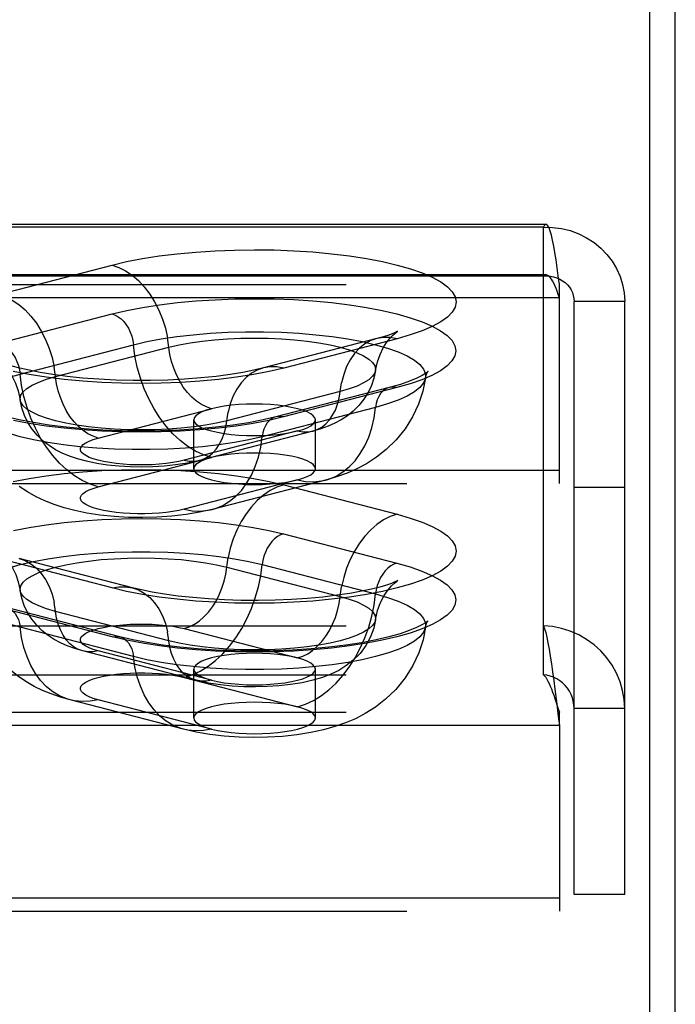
# Model space of a CAD drawing. Header units: inches. Extents: x 0 to 227, y 0 to 147.
# Tile 213 of 256: x 99.49 to 100.84, y 102.72 to 104.74. Entities that reach past the tile are written whole.
import ezdxf

# ---------------------------------------------------------------- set-up
doc = ezdxf.new("R2010")
doc.units = ezdxf.units.IN
doc.header["$LTSCALE"] = 12.466667
doc.header["$MEASUREMENT"] = 0
doc.linetypes.add('HIDDEN', pattern=[0.2, 0.1, -0.1])
doc.layers.get('0').update_dxf_attribs({"linetype": 'CONTINUOUS'})
doc.layers.add('DEFAULT_2', color=8, linetype='HIDDEN')

msp = doc.modelspace()

# ---------------------------------------------------------------- linework, layer by layer
at = {"color": 7, "linetype": 'Continuous'}
msp.add_line((100.7872, 101.5296), (100.7872, 106.3815), dxfattribs=at)
at = {"color": 3, "linetype": 'Continuous'}
msp.add_line((100.8392, 41.7214), (100.8392, 106.2511), dxfattribs=at)
at = {"layer": 'DEFAULT_2', "color": 8, "linetype": 'HIDDEN'}
for p, q in [((100.5737, 104.3227), (96.4227, 104.3227)), ((100.5682, 104.317), (96.4227, 104.317)), ((100.5682, 103.4976), (100.5682, 104.317)), ((99.449, 104.1789), (99.6819, 104.2392)), ((100.5737, 104.2187), (96.4227, 104.2187)), ((100.5682, 104.2165), (96.4227, 104.2165)), ((96.4227, 104.1989), (100.6012, 104.1989)), ((100.6012, 103.79), (100.6012, 104.1989)), ((100.6012, 104.172), (96.4227, 104.172)), ((100.6312, 102.9457), (100.6312, 104.1642)), ((100.7352, 104.1642), (100.6312, 104.1642)), ((100.7352, 102.9457), (100.7352, 104.1642)), ((99.4493, 104.0784), (99.6822, 104.1386)), ((100.2257, 104.088), (99.9928, 104.0277)), ((100.2676, 104.0876), (100.0346, 104.0273)), ((99.4931, 104.015), (99.726, 104.0753)), ((99.5659, 104.01), (99.7989, 104.0703)), ((100.1507, 103.9792), (99.9177, 103.9189)), ((100.2516, 103.9874), (100.0187, 103.9271)), ((100.2673, 103.9872), (100.0343, 103.9269)), ((99.6534, 103.8835), (99.8864, 103.9438)), ((100.2235, 103.9466), (99.9905, 103.8863)), ((99.8498, 103.8205), (99.8498, 103.921)), ((100.0998, 103.8205), (100.0998, 103.921)), ((100.0631, 103.8981), (99.8302, 103.8378)), ((100.0945, 103.8978), (99.8615, 103.8375)), ((99.6534, 103.7831), (99.8864, 103.8434)), ((100.6012, 103.8169), (96.5477, 103.8169)), ((100.0631, 103.7976), (99.8302, 103.7373)), ((100.1205, 103.7971), (99.8876, 103.7368)), ((96.5477, 103.79), (100.6012, 103.79)), ((100.0346, 103.7872), (100.2676, 103.727)), ((100.7352, 103.7822), (100.6312, 103.7822)), ((100.0343, 103.6867), (100.2673, 103.6264)), ((99.6819, 103.5754), (99.449, 103.6357)), ((99.7238, 103.5757), (99.4908, 103.636)), ((99.9177, 103.6183), (100.1507, 103.558)), ((99.9905, 103.6234), (100.2235, 103.5631)), ((99.6822, 103.475), (99.4493, 103.5353)), ((99.6979, 103.4751), (99.465, 103.5354)), ((99.7989, 103.467), (99.5659, 103.5273)), ((96.4227, 103.4976), (100.5682, 103.4976)), ((99.726, 103.4343), (99.4931, 103.4946)), ((99.8302, 103.4919), (100.0631, 103.4316)), ((100.5682, 103.3971), (100.5682, 103.4976)), ((99.855, 103.3856), (99.6221, 103.4459)), ((99.8864, 103.3858), (99.6534, 103.4461)), ((99.8498, 103.3083), (99.8498, 103.4087)), ((100.0998, 103.3083), (100.0998, 103.4087)), ((96.4227, 103.3971), (100.5682, 103.3971)), ((99.8302, 103.3914), (100.0631, 103.3311)), ((100.5918, 103.3673), (100.5957, 103.3363)), ((100.5918, 103.348), (100.5988, 103.3269)), ((99.829, 103.2849), (99.596, 103.3452)), ((99.8864, 103.2854), (99.6534, 103.3457)), ((100.5957, 103.3363), (100.5988, 103.3114)), ((100.5988, 103.3269), (100.6012, 103.32)), ((100.7352, 103.3277), (100.6312, 103.3277)), ((96.4227, 103.32), (100.6012, 103.32)), ((100.5988, 103.3114), (100.6012, 103.293)), ((100.6012, 103.293), (100.6012, 103.32)), ((100.6012, 103.293), (96.4227, 103.293)), ((100.6012, 103.293), (100.6012, 102.911)), ((100.7352, 102.9457), (100.6312, 102.9457)), ((100.6012, 102.9379), (96.5477, 102.9379)), ((96.5477, 102.911), (100.6012, 102.911))]:
    msp.add_line(p, q, dxfattribs=at)
for points in [[(100.5737, 104.3227), (100.5729, 104.3226), (100.5706, 104.3208), (100.5682, 104.317)], [(100.6012, 104.1989), (100.5988, 104.2167), (100.5965, 104.2337), (100.5941, 104.2498), (100.5918, 104.2646), (100.5894, 104.2781), (100.5871, 104.2901), (100.5847, 104.3003), (100.5823, 104.3087), (100.58, 104.3153), (100.5776, 104.3198), (100.5753, 104.3222), (100.5737, 104.3227)], [(100.5682, 104.317), (100.5869, 104.3166), (100.6054, 104.3142), (100.6234, 104.3098), (100.6407, 104.3035), (100.657, 104.2953), (100.6723, 104.2855), (100.6863, 104.274), (100.6988, 104.2611), (100.7096, 104.247), (100.7187, 104.2318), (100.7258, 104.2157), (100.731, 104.1989), (100.7341, 104.1817), (100.7352, 104.1642)], [(99.6819, 104.2392), (99.7119, 104.2462), (99.7442, 104.2524), (99.7791, 104.2579), (99.8159, 104.2624), (99.8542, 104.2659), (99.8936, 104.2685), (99.9338, 104.27), (99.9745, 104.2706), (100.0151, 104.2701), (100.0553, 104.2685), (100.0948, 104.266), (100.1331, 104.2624), (100.1699, 104.2579), (100.2048, 104.2525), (100.2374, 104.2463), (100.2676, 104.2392), (100.2949, 104.2314), (100.3191, 104.2229), (100.34, 104.2139), (100.3574, 104.2044), (100.3711, 104.1945), (100.381, 104.1842), (100.3869, 104.1738), (100.3889, 104.1633), (100.3868, 104.1528), (100.3808, 104.1424), (100.3709, 104.1322), (100.3572, 104.1223), (100.3397, 104.1128), (100.3188, 104.1037), (100.2948, 104.0954), (100.2676, 104.0876)], [(99.6819, 104.2392), (99.696, 104.2344), (99.7098, 104.2274), (99.7233, 104.2183), (99.7361, 104.2072), (99.7482, 104.1942), (99.7594, 104.1796), (99.7694, 104.1636), (99.7782, 104.1464), (99.7857, 104.1281), (99.7916, 104.1092), (99.7961, 104.0898)], [(100.5737, 104.2187), (100.5729, 104.2186), (100.5706, 104.218), (100.5682, 104.2165)], [(100.6012, 104.172), (100.5988, 104.1787), (100.5965, 104.1851), (100.5941, 104.1912), (100.5918, 104.1968), (100.5894, 104.2019), (100.5871, 104.2064), (100.5847, 104.2102), (100.5823, 104.2134), (100.58, 104.2159), (100.5776, 104.2176), (100.5753, 104.2185), (100.5737, 104.2187)], [(100.5682, 104.2165), (100.5753, 104.2168), (100.5822, 104.2162), (100.589, 104.215), (100.5955, 104.2129), (100.6017, 104.2103), (100.6075, 104.2069), (100.6127, 104.203), (100.6175, 104.1985), (100.6215, 104.1935), (100.625, 104.1882), (100.6277, 104.1825), (100.6296, 104.1765), (100.6308, 104.1704), (100.6312, 104.1642)], [(99.449, 104.1789), (99.463, 104.1741), (99.4769, 104.1671), (99.4903, 104.158), (99.5032, 104.1469), (99.5153, 104.1339), (99.5264, 104.1194), (99.5365, 104.1033), (99.5453, 104.0861), (99.5527, 104.0678), (99.5587, 104.0489), (99.5631, 104.0295)], [(99.6822, 104.1386), (99.7122, 104.1457), (99.7445, 104.1519), (99.7793, 104.1573), (99.8161, 104.1618), (99.8543, 104.1654), (99.8937, 104.1679), (99.9339, 104.1695), (99.9745, 104.17), (100.015, 104.1695), (100.0552, 104.168), (100.0947, 104.1654), (100.1329, 104.1619), (100.1697, 104.1574), (100.2045, 104.152), (100.2371, 104.1457), (100.2673, 104.1386), (100.2945, 104.1309), (100.3188, 104.1224), (100.3396, 104.1134), (100.357, 104.1039), (100.3707, 104.094), (100.3805, 104.0838), (100.3864, 104.0734), (100.3884, 104.0629), (100.3864, 104.0524), (100.3804, 104.042), (100.3705, 104.0318), (100.3568, 104.0219), (100.3393, 104.0124), (100.3184, 104.0033), (100.2944, 103.995), (100.2673, 103.9872)], [(99.6822, 104.1386), (99.6885, 104.1364), (99.6947, 104.133), (99.7006, 104.1284), (99.7062, 104.1228), (99.7112, 104.1163), (99.7157, 104.1091), (99.7195, 104.1012), (99.7225, 104.0928), (99.7247, 104.0841), (99.726, 104.0753)], [(99.726, 104.0753), (99.7534, 104.0817), (99.7832, 104.0873), (99.8151, 104.0921), (99.8487, 104.096), (99.8837, 104.0989), (99.9197, 104.1009), (99.9563, 104.1019), (99.9932, 104.1019), (100.0298, 104.1009), (100.0658, 104.0989), (100.1008, 104.096), (100.1345, 104.0921), (100.1663, 104.0873), (100.1961, 104.0817), (100.2235, 104.0753), (100.2481, 104.0683), (100.2698, 104.0605), (100.2882, 104.0523), (100.3032, 104.0436), (100.3145, 104.0345), (100.3222, 104.0252), (100.3261, 104.0157), (100.3263, 104.0075)], [(100.2233, 104.0223), (100.2272, 104.04), (100.2326, 104.0556), (100.2392, 104.0689), (100.2461, 104.0798), (100.2527, 104.0881), (100.2585, 104.0942), (100.2631, 104.0984), (100.2666, 104.1011), (100.2685, 104.1025)], [(100.2685, 104.1025), (100.2686, 104.1026), (100.2691, 104.1028), (100.2678, 104.1022), (100.2644, 104.1006), (100.2586, 104.0982), (100.2504, 104.0953), (100.2395, 104.0918), (100.2257, 104.088)], [(99.4493, 104.0784), (99.4556, 104.0761), (99.4618, 104.0727), (99.4677, 104.0681), (99.4732, 104.0625), (99.4783, 104.056), (99.4828, 104.0488), (99.4865, 104.0409), (99.4895, 104.0325), (99.4917, 104.0238), (99.4931, 104.015)], [(99.8864, 103.9438), (99.8759, 103.9474), (99.8655, 103.9526), (99.8554, 103.9595), (99.8458, 103.9678), (99.8368, 103.9775), (99.8284, 103.9884), (99.8209, 104.0004), (99.8143, 104.0133), (99.8087, 104.0269), (99.8043, 104.0411), (99.801, 104.0556), (99.7961, 104.0898)], [(99.7989, 104.0703), (99.8197, 104.0751), (99.8424, 104.0793), (99.8668, 104.0827), (99.8926, 104.0855), (99.9194, 104.0875), (99.9469, 104.0887), (99.9748, 104.0891), (100.0026, 104.0887), (100.0301, 104.0875), (100.0569, 104.0855), (100.0827, 104.0827), (100.1071, 104.0793), (100.1299, 104.0751), (100.1507, 104.0703), (100.1692, 104.0649), (100.1854, 104.059), (100.1989, 104.0527), (100.2096, 104.046), (100.2173, 104.0391), (100.222, 104.0319), (100.2235, 104.0247), (100.2233, 104.0223)], [(100.2257, 104.088), (100.2134, 104.0837), (100.2013, 104.077), (100.1902, 104.0681), (100.1801, 104.0573), (100.1713, 104.0446), (100.1639, 104.0303), (100.1579, 104.0144), (100.1535, 103.9973)], [(100.2676, 104.0876), (100.2535, 104.0901), (100.2397, 104.0903), (100.2257, 104.088)], [(99.8864, 103.8434), (99.8698, 103.8488), (99.8535, 103.8565), (99.8375, 103.8663), (99.822, 103.8783), (99.8071, 103.8922), (99.7931, 103.9078), (99.7801, 103.9251), (99.7682, 103.9439), (99.7575, 103.9639), (99.7482, 103.985), (99.7403, 104.0069), (99.7339, 104.0295), (99.7291, 104.0523), (99.726, 104.0753)], [(99.4522, 104.0403), (99.4508, 104.0409), (99.448, 104.0423), (99.4475, 104.0425), (99.4491, 104.0415), (99.4523, 104.0391), (99.457, 104.035), (99.4628, 104.029), (99.4695, 104.0207), (99.4766, 104.0099), (99.4834, 103.9964), (99.4892, 103.9804), (99.4932, 103.962)], [(99.9928, 104.0277), (99.9734, 104.0231), (99.9507, 104.0185), (99.9247, 104.0142), (99.8957, 104.0103), (99.8644, 104.007), (99.8311, 104.0044), (99.7965, 104.0027), (99.761, 104.0017), (99.7252, 104.0017), (99.6896, 104.0026), (99.6548, 104.0043), (99.6214, 104.0068), (99.5898, 104.0101), (99.5606, 104.014), (99.5343, 104.0183), (99.5114, 104.0228), (99.4923, 104.0273), (99.4769, 104.0315), (99.4651, 104.0353), (99.4564, 104.0385), (99.4522, 104.0403)], [(99.3903, 103.9472), (99.3905, 103.9554), (99.3944, 103.9649), (99.402, 103.9742), (99.4134, 103.9833), (99.4284, 103.992), (99.4468, 104.0003), (99.4684, 104.008), (99.4931, 104.015)], [(100.0346, 104.0273), (100.0046, 104.0203), (99.9723, 104.0141), (99.9375, 104.0087), (99.9007, 104.0041), (99.8624, 104.0006), (99.823, 103.998), (99.7827, 103.9965), (99.7421, 103.9959), (99.7015, 103.9964), (99.6612, 103.998), (99.6218, 104.0005), (99.5835, 104.0041), (99.5467, 104.0086), (99.5118, 104.014), (99.4791, 104.0203)], [(99.6534, 103.7831), (99.6369, 103.7885), (99.6205, 103.7962), (99.6045, 103.8061), (99.589, 103.818), (99.5742, 103.8319), (99.5602, 103.8475), (99.5472, 103.8649), (99.5353, 103.8836), (99.5246, 103.9037), (99.5152, 103.9247), (99.5073, 103.9466), (99.501, 103.9692), (99.4962, 103.992), (99.4931, 104.015)], [(99.6534, 103.8835), (99.6429, 103.8871), (99.6325, 103.8923), (99.6225, 103.8992), (99.6129, 103.9075), (99.6038, 103.9172), (99.5955, 103.9281), (99.5879, 103.9401), (99.5814, 103.953), (99.5758, 103.9667), (99.5713, 103.9808), (99.568, 103.9953), (99.5631, 104.0295)], [(99.9928, 104.0277), (99.9804, 104.0234), (99.9684, 104.0167), (99.9572, 104.0079), (99.9472, 103.997), (99.9383, 103.9843), (99.9309, 103.97), (99.9249, 103.9541), (99.9205, 103.937)], [(100.0346, 104.0273), (100.0206, 104.0298), (100.0067, 104.03), (99.9928, 104.0277)], [(100.2233, 104.0223), (100.2201, 104.0068), (100.215, 103.9916), (100.2081, 103.977), (100.1994, 103.9632), (100.189, 103.9503), (100.1774, 103.9388), (100.1654, 103.9293), (100.153, 103.9212), (100.14, 103.9142), (100.1262, 103.9081), (100.1111, 103.9026), (100.0945, 103.8978)], [(100.2233, 104.0223), (100.222, 104.0175), (100.2173, 104.0104), (100.2096, 104.0035), (100.1989, 103.9968), (100.1854, 103.9905), (100.1692, 103.9846), (100.1507, 103.9792)], [(100.3311, 104.02), (100.3301, 104.0191), (100.3262, 104.0162), (100.3191, 104.0119), (100.3082, 104.0064), (100.2934, 104.0003), (100.2746, 103.9939), (100.2516, 103.9874)], [(100.3263, 104.0075), (100.3282, 104.0147), (100.3297, 104.0178)], [(100.3297, 104.0178), (100.3303, 104.0189), (100.3312, 104.0201), (100.3311, 104.02)], [(99.4932, 103.962), (99.493, 103.9644), (99.4946, 103.9717), (99.4993, 103.9788), (99.507, 103.9857), (99.5177, 103.9924), (99.5312, 103.9987), (99.5473, 104.0046), (99.5659, 104.01)], [(100.0945, 103.8978), (100.1037, 103.901), (100.1127, 103.906), (100.1211, 103.9126), (100.1286, 103.9208), (100.1352, 103.9303), (100.1408, 103.941), (100.1453, 103.9529), (100.1486, 103.9657), (100.1535, 103.9973)], [(100.3263, 104.0075), (100.3206, 103.98), (100.3116, 103.9531), (100.2993, 103.927), (100.2839, 103.9026), (100.2656, 103.8799), (100.2454, 103.8601), (100.225, 103.8441), (100.2046, 103.8309), (100.1849, 103.8204), (100.1649, 103.8115), (100.1434, 103.8038), (100.1205, 103.7971)], [(100.3263, 104.0075), (100.3261, 104.0062), (100.3222, 103.9967), (100.3145, 103.9874), (100.3032, 103.9783), (100.2882, 103.9696), (100.2698, 103.9614), (100.2481, 103.9537), (100.2235, 103.9466)], [(100.2516, 103.9874), (100.2489, 103.9865), (100.2433, 103.9838), (100.2383, 103.9799), (100.2338, 103.975), (100.23, 103.969), (100.227, 103.9622), (100.2248, 103.9547), (100.2235, 103.9466)], [(100.2673, 103.9872), (100.261, 103.9882), (100.2548, 103.988), (100.2516, 103.9874)], [(99.9177, 103.9189), (99.8969, 103.9141), (99.8742, 103.9099), (99.8497, 103.9064), (99.824, 103.9037), (99.7972, 103.9017), (99.7697, 103.9005), (99.7418, 103.9001), (99.714, 103.9005), (99.6864, 103.9017), (99.6596, 103.9037), (99.6339, 103.9064), (99.6095, 103.9099), (99.5867, 103.9141), (99.5659, 103.9189), (99.5473, 103.9243), (99.5312, 103.9302), (99.5177, 103.9365), (99.507, 103.9432), (99.4993, 103.9501), (99.4946, 103.9572), (99.4932, 103.962)], [(99.8615, 103.8375), (99.837, 103.8321), (99.8126, 103.8283), (99.789, 103.8259), (99.7657, 103.8245), (99.7426, 103.824), (99.7195, 103.8245), (99.6959, 103.8258), (99.6729, 103.8281), (99.6504, 103.8314), (99.6296, 103.8357), (99.6112, 103.8405), (99.5946, 103.8461), (99.5796, 103.8524), (99.5657, 103.8596), (99.5528, 103.8679), (99.5405, 103.8774), (99.5286, 103.8888), (99.518, 103.9017), (99.5092, 103.9154), (99.5021, 103.93), (99.4967, 103.9457), (99.4932, 103.962)], [(99.9905, 103.8863), (99.9632, 103.8799), (99.9334, 103.8743), (99.9015, 103.8695), (99.8679, 103.8657), (99.8329, 103.8627), (99.7968, 103.8607), (99.7602, 103.8597), (99.7234, 103.8597), (99.6868, 103.8607), (99.6508, 103.8627), (99.6157, 103.8657), (99.5821, 103.8695), (99.5502, 103.8743), (99.5204, 103.8799), (99.4931, 103.8863), (99.4684, 103.8934), (99.4468, 103.9011), (99.4284, 103.9093), (99.4134, 103.918), (99.402, 103.9271), (99.3944, 103.9364), (99.3905, 103.9459), (99.3903, 103.9472)], [(100.0187, 103.9271), (99.9922, 103.9208), (99.9626, 103.9151), (99.9302, 103.91), (99.8954, 103.9057), (99.8586, 103.9023), (99.8204, 103.8997), (99.7813, 103.8982), (99.7416, 103.8977), (99.702, 103.8982), (99.6628, 103.8998), (99.6246, 103.9023), (99.5878, 103.9058), (99.553, 103.9101), (99.5205, 103.9152), (99.4909, 103.921), (99.4645, 103.9272), (99.4416, 103.9337), (99.4228, 103.9402), (99.408, 103.9463), (99.3972, 103.9517), (99.3938, 103.9536)], [(99.8864, 103.9438), (99.8755, 103.9406), (99.8665, 103.9371), (99.8593, 103.9333), (99.854, 103.9293), (99.8508, 103.9252), (99.8498, 103.921)], [(99.8615, 103.8375), (99.8707, 103.8407), (99.8798, 103.8457), (99.8881, 103.8524), (99.8957, 103.8605), (99.9023, 103.87), (99.9078, 103.8807), (99.9123, 103.8926), (99.9156, 103.9054), (99.9205, 103.937)], [(99.9748, 103.9533), (99.9584, 103.953), (99.9424, 103.9522), (99.9269, 103.9508), (99.9123, 103.949), (99.8987, 103.9466), (99.8864, 103.9438)], [(100.0998, 103.921), (100.0987, 103.9252), (100.0955, 103.9293), (100.0902, 103.9333), (100.083, 103.9371), (100.0739, 103.9406), (100.0631, 103.9438), (100.0509, 103.9466), (100.0373, 103.949), (100.0226, 103.9508), (100.0071, 103.9522), (99.9911, 103.953), (99.9748, 103.9533)], [(100.1205, 103.7971), (100.1275, 103.7992), (100.1424, 103.8054), (100.1564, 103.8138), (100.1694, 103.8244), (100.1813, 103.837), (100.192, 103.8515), (100.2013, 103.8677), (100.2092, 103.8856), (100.2156, 103.9048), (100.2204, 103.9252), (100.2235, 103.9466)], [(100.0343, 103.9269), (100.0044, 103.9199), (99.9721, 103.9137), (99.9373, 103.9083), (99.9005, 103.9038), (99.8623, 103.9002), (99.8229, 103.8977), (99.7827, 103.8961), (99.7421, 103.8956), (99.7015, 103.8961), (99.6613, 103.8976), (99.6219, 103.9002), (99.5836, 103.9037), (99.5469, 103.9082), (99.512, 103.9136), (99.4794, 103.9199)], [(99.8498, 103.921), (99.8508, 103.9167), (99.854, 103.9126), (99.8593, 103.9086), (99.8665, 103.9048), (99.8756, 103.9013), (99.8864, 103.8981), (99.8987, 103.8953), (99.9123, 103.8929), (99.9269, 103.8911), (99.9424, 103.8897), (99.9583, 103.8889), (99.9748, 103.8886)], [(100.0187, 103.9271), (100.0159, 103.9262), (100.0104, 103.9235), (100.0053, 103.9196), (100.0009, 103.9147), (99.9971, 103.9087), (99.9941, 103.9019), (99.9919, 103.8944), (99.9905, 103.8863)], [(100.0343, 103.9269), (100.028, 103.928), (100.0218, 103.9277), (100.0187, 103.9271)], [(100.0631, 103.8981), (100.0739, 103.9013), (100.083, 103.9048), (100.0902, 103.9086), (100.0955, 103.9126), (100.0987, 103.9167), (100.0998, 103.921)], [(99.9748, 103.8886), (99.9912, 103.8889), (100.0071, 103.8897), (100.0226, 103.8911), (100.0373, 103.8929), (100.0507, 103.8953), (100.0631, 103.8981)], [(100.0631, 103.8981), (100.0737, 103.8962), (100.084, 103.8961), (100.0945, 103.8978)], [(99.8302, 103.8378), (99.8189, 103.8352), (99.8066, 103.833), (99.7932, 103.8312), (99.7791, 103.8298), (99.7644, 103.8288), (99.7494, 103.8284), (99.7343, 103.8284), (99.7193, 103.8288), (99.7047, 103.8298), (99.6905, 103.8312), (99.6772, 103.833), (99.6647, 103.8352), (99.6534, 103.8378), (99.6434, 103.8407), (99.6348, 103.8439), (99.6278, 103.8474), (99.6225, 103.851), (99.6188, 103.8548), (99.617, 103.8587), (99.617, 103.8626), (99.6189, 103.8665), (99.6225, 103.8703), (99.6279, 103.874), (99.6349, 103.8774), (99.6434, 103.8806), (99.6534, 103.8835)], [(99.8876, 103.7368), (99.8946, 103.7389), (99.9094, 103.7451), (99.9234, 103.7535), (99.9364, 103.7641), (99.9484, 103.7767), (99.959, 103.7912), (99.9684, 103.8074), (99.9763, 103.8253), (99.9826, 103.8445), (99.9874, 103.8649), (99.9905, 103.8863)], [(99.8302, 103.8378), (99.8407, 103.8359), (99.8511, 103.8358), (99.8615, 103.8375)], [(99.8864, 103.8434), (99.8755, 103.8402), (99.8665, 103.8367), (99.8593, 103.8329), (99.854, 103.8289), (99.8508, 103.8247), (99.8498, 103.8205)], [(99.9748, 103.8528), (99.9584, 103.8526), (99.9424, 103.8517), (99.9269, 103.8504), (99.9123, 103.8485), (99.8987, 103.8462), (99.8864, 103.8434)], [(100.0998, 103.8205), (100.0987, 103.8247), (100.0955, 103.8289), (100.0902, 103.8329), (100.083, 103.8367), (100.0739, 103.8402), (100.0631, 103.8434), (100.0509, 103.8462), (100.0373, 103.8485), (100.0226, 103.8504), (100.0071, 103.8517), (99.9911, 103.8526), (99.9748, 103.8528)], [(99.4791, 103.7943), (99.5118, 103.8006), (99.5467, 103.806), (99.5835, 103.8105), (99.6218, 103.814), (99.6612, 103.8166), (99.7015, 103.8181), (99.7421, 103.8186), (99.7827, 103.8181), (99.823, 103.8166), (99.8624, 103.814), (99.9007, 103.8104), (99.9375, 103.8059), (99.9723, 103.8005), (100.0046, 103.7943), (100.0346, 103.7872)], [(99.8498, 103.8205), (99.8508, 103.8163), (99.854, 103.8121), (99.8593, 103.8081), (99.8665, 103.8043), (99.8756, 103.8008), (99.8864, 103.7976), (99.8987, 103.7948), (99.9123, 103.7925), (99.9269, 103.7906), (99.9424, 103.7892), (99.9583, 103.7884), (99.9748, 103.7881)], [(100.0631, 103.7976), (100.0739, 103.8008), (100.083, 103.8043), (100.0902, 103.8081), (100.0955, 103.8121), (100.0987, 103.8163), (100.0998, 103.8205)], [(99.9748, 103.7881), (99.9912, 103.7884), (100.0071, 103.7892), (100.0226, 103.7906), (100.0373, 103.7925), (100.0507, 103.7948), (100.0631, 103.7976)], [(100.0631, 103.7976), (100.0797, 103.7945), (100.096, 103.7937), (100.112, 103.7953), (100.1205, 103.7971)], [(99.8876, 103.7368), (99.8617, 103.731), (99.8344, 103.7263), (99.8046, 103.7229), (99.7741, 103.7208), (99.745, 103.7201), (99.716, 103.7205), (99.6861, 103.7223), (99.6571, 103.7253), (99.6304, 103.7294), (99.6057, 103.7344), (99.5834, 103.7403), (99.5629, 103.747), (99.5441, 103.7544), (99.5261, 103.7629), (99.5085, 103.7727), (99.4909, 103.7843)], [(99.8302, 103.7373), (99.8189, 103.7347), (99.8066, 103.7325), (99.7932, 103.7307), (99.7791, 103.7293), (99.7644, 103.7284), (99.7494, 103.7279), (99.7343, 103.7279), (99.7193, 103.7284), (99.7047, 103.7293), (99.6905, 103.7307), (99.6772, 103.7325), (99.6647, 103.7347), (99.6534, 103.7373), (99.6434, 103.7403), (99.6348, 103.7435), (99.6278, 103.7469), (99.6225, 103.7506), (99.6188, 103.7544), (99.617, 103.7583), (99.617, 103.7622), (99.6189, 103.7661), (99.6225, 103.7699), (99.6279, 103.7735), (99.6349, 103.777), (99.6434, 103.7802), (99.6534, 103.7831)], [(100.0346, 103.7872), (100.0206, 103.7825), (100.0067, 103.7755), (99.9933, 103.7664), (99.9804, 103.7552), (99.9684, 103.7423), (99.9572, 103.7277), (99.9472, 103.7117), (99.9383, 103.6944), (99.9309, 103.6762), (99.9249, 103.6573), (99.9205, 103.6379)], [(99.8302, 103.7373), (99.8467, 103.7342), (99.8631, 103.7334), (99.8791, 103.735), (99.8876, 103.7368)], [(99.4794, 103.6938), (99.512, 103.7), (99.5469, 103.7054), (99.5836, 103.7099), (99.6219, 103.7135), (99.6613, 103.716), (99.7015, 103.7176), (99.7421, 103.7181), (99.7827, 103.7175), (99.8229, 103.716), (99.8623, 103.7134), (99.9005, 103.7099), (99.9373, 103.7054), (99.9721, 103.6999), (100.0044, 103.6937), (100.0343, 103.6867)], [(100.2676, 103.727), (100.2948, 103.7192), (100.3188, 103.7108), (100.3397, 103.7018), (100.3572, 103.6923), (100.3709, 103.6824), (100.3808, 103.6722), (100.3868, 103.6618), (100.3889, 103.6512), (100.3869, 103.6407), (100.381, 103.6303), (100.3711, 103.6201), (100.3574, 103.6102), (100.34, 103.6007), (100.3191, 103.5916), (100.2949, 103.5832), (100.2676, 103.5754), (100.2374, 103.5683), (100.2048, 103.562), (100.1699, 103.5566), (100.1331, 103.5521), (100.0948, 103.5486), (100.0553, 103.546), (100.0151, 103.5445), (99.9745, 103.544), (99.9338, 103.5445), (99.8936, 103.5461), (99.8542, 103.5486), (99.8159, 103.5522), (99.7791, 103.5567), (99.7442, 103.5621), (99.7119, 103.5683), (99.6819, 103.5754)], [(100.2676, 103.727), (100.2535, 103.7222), (100.2397, 103.7152), (100.2263, 103.7061), (100.2134, 103.695), (100.2013, 103.682), (100.1902, 103.6674), (100.1801, 103.6514), (100.1713, 103.6341), (100.1639, 103.6159), (100.1579, 103.597), (100.1535, 103.5776)], [(100.0343, 103.6867), (100.028, 103.6845), (100.0218, 103.681), (100.0159, 103.6765), (100.0104, 103.6709), (100.0053, 103.6644), (100.0009, 103.6571), (99.9971, 103.6492), (99.9941, 103.6409), (99.9919, 103.6322), (99.9905, 103.6234)], [(99.448, 103.6506), (99.4474, 103.6509), (99.4481, 103.6505), (99.4503, 103.6489), (99.4539, 103.6461), (99.4586, 103.6418), (99.4644, 103.6356), (99.4708, 103.6273), (99.4776, 103.6166), (99.484, 103.6034), (99.4894, 103.588), (99.4932, 103.5704)], [(99.3903, 103.5556), (99.3905, 103.5638), (99.3944, 103.5733), (99.402, 103.5826), (99.4134, 103.5916), (99.4284, 103.6004), (99.4468, 103.6086), (99.4684, 103.6163), (99.4931, 103.6234), (99.5204, 103.6298), (99.5502, 103.6354), (99.5821, 103.6401), (99.6157, 103.644), (99.6508, 103.647), (99.6868, 103.6489), (99.7234, 103.6499), (99.7602, 103.6499), (99.7968, 103.6489), (99.8329, 103.647), (99.8679, 103.644), (99.9015, 103.6401), (99.9334, 103.6354), (99.9632, 103.6298), (99.9905, 103.6234)], [(99.4908, 103.636), (99.5032, 103.6317), (99.5153, 103.625), (99.5264, 103.6162), (99.5365, 103.6054), (99.5453, 103.5927), (99.5527, 103.5783), (99.5587, 103.5625), (99.5631, 103.5454)], [(99.4932, 103.5704), (99.493, 103.5728), (99.4946, 103.58), (99.4993, 103.5871), (99.507, 103.5941), (99.5177, 103.6007), (99.5312, 103.6071), (99.5473, 103.6129), (99.5659, 103.6183), (99.5867, 103.6231), (99.6095, 103.6273), (99.6339, 103.6308), (99.6596, 103.6336), (99.6864, 103.6356), (99.714, 103.6368), (99.7418, 103.6372), (99.7697, 103.6368), (99.7972, 103.6356), (99.824, 103.6336), (99.8497, 103.6308), (99.8742, 103.6273), (99.8969, 103.6231), (99.9177, 103.6183)], [(99.8302, 103.4919), (99.8407, 103.4955), (99.8511, 103.5007), (99.8611, 103.5075), (99.8707, 103.5158), (99.8798, 103.5255), (99.8881, 103.5365), (99.8957, 103.5485), (99.9023, 103.5614), (99.9078, 103.575), (99.9123, 103.5892), (99.9156, 103.6037), (99.9205, 103.6379)], [(100.2673, 103.6264), (100.2944, 103.6187), (100.3184, 103.6103), (100.3393, 103.6013), (100.3568, 103.5918), (100.3705, 103.5819), (100.3804, 103.5717), (100.3864, 103.5613), (100.3884, 103.5508), (100.3864, 103.5403), (100.3805, 103.5299), (100.3707, 103.5197), (100.357, 103.5098), (100.3396, 103.5003), (100.3188, 103.4912), (100.2945, 103.4828), (100.2673, 103.475), (100.2371, 103.4679), (100.2045, 103.4617), (100.1697, 103.4563), (100.1329, 103.4518), (100.0947, 103.4482), (100.0552, 103.4457), (100.015, 103.4442), (99.9745, 103.4436), (99.9339, 103.4442), (99.8937, 103.4457), (99.8543, 103.4483), (99.8161, 103.4518), (99.7793, 103.4564), (99.7445, 103.4618), (99.7122, 103.468), (99.6822, 103.475)], [(99.8302, 103.3914), (99.8467, 103.3969), (99.8631, 103.4046), (99.8791, 103.4144), (99.8946, 103.4263), (99.9094, 103.4402), (99.9234, 103.4559), (99.9364, 103.4732), (99.9484, 103.492), (99.959, 103.512), (99.9684, 103.5331), (99.9763, 103.555), (99.9826, 103.5775), (99.9874, 103.6004), (99.9905, 103.6234)], [(100.2673, 103.6264), (100.261, 103.6242), (100.2548, 103.6207), (100.2489, 103.6162), (100.2433, 103.6106), (100.2383, 103.6041), (100.2338, 103.5968), (100.23, 103.5889), (100.227, 103.5806), (100.2248, 103.5719), (100.2235, 103.5631)], [(100.2677, 103.5897), (100.2686, 103.5903), (100.2691, 103.5906), (100.2673, 103.5897), (100.2629, 103.5877), (100.2558, 103.5849), (100.2455, 103.5814), (100.232, 103.5774), (100.215, 103.5731), (100.1945, 103.5687), (100.1707, 103.5643), (100.144, 103.5603), (100.1149, 103.5568), (100.0836, 103.5539), (100.0508, 103.5517), (100.0168, 103.5503), (99.9822, 103.5497), (99.9475, 103.5499), (99.9132, 103.551), (99.8798, 103.5529), (99.8477, 103.5555), (99.8176, 103.5588), (99.7897, 103.5626), (99.7645, 103.5668), (99.7426, 103.5713), (99.7238, 103.5757)], [(99.5659, 103.5273), (99.5473, 103.5327), (99.5312, 103.5385), (99.5177, 103.5449), (99.507, 103.5515), (99.4993, 103.5585), (99.4946, 103.5656), (99.4932, 103.5704)], [(99.6221, 103.4459), (99.6052, 103.4508), (99.5899, 103.4563), (99.576, 103.4625), (99.563, 103.4696), (99.5505, 103.4778), (99.5386, 103.4874), (99.5272, 103.4987), (99.517, 103.5114), (99.5085, 103.5249), (99.5017, 103.5394), (99.4965, 103.5546), (99.4932, 103.5704)], [(99.6819, 103.5754), (99.696, 103.5779), (99.7098, 103.578), (99.7238, 103.5757)], [(99.7238, 103.5757), (99.7361, 103.5714), (99.7482, 103.5647), (99.7594, 103.5559), (99.7694, 103.5451), (99.7782, 103.5324), (99.7857, 103.518), (99.7916, 103.5022), (99.7961, 103.4851)], [(100.0631, 103.4316), (100.0737, 103.4352), (100.084, 103.4404), (100.0941, 103.4472), (100.1037, 103.4555), (100.1127, 103.4652), (100.1211, 103.4762), (100.1286, 103.4882), (100.1352, 103.5011), (100.1408, 103.5147), (100.1453, 103.5289), (100.1486, 103.5434), (100.1535, 103.5776)], [(100.2233, 103.5101), (100.2275, 103.5289), (100.2336, 103.5455), (100.2412, 103.56), (100.2491, 103.5715), (100.2562, 103.5797), (100.262, 103.5852), (100.2662, 103.5886), (100.2677, 103.5897)], [(99.596, 103.3452), (99.5758, 103.351), (99.5568, 103.3576), (99.5393, 103.3649), (99.5222, 103.3732), (99.5051, 103.3831), (99.4878, 103.3948), (99.4701, 103.4092), (99.453, 103.4258), (99.4373, 103.4443), (99.4235, 103.4644), (99.4118, 103.4857), (99.4023, 103.5081), (99.3951, 103.5315), (99.3903, 103.5556)], [(99.4931, 103.4946), (99.4684, 103.5017), (99.4468, 103.5094), (99.4284, 103.5177), (99.4134, 103.5264), (99.402, 103.5355), (99.3944, 103.5448), (99.3905, 103.5543), (99.3903, 103.5556)], [(100.0631, 103.3311), (100.0797, 103.3366), (100.096, 103.3443), (100.112, 103.3541), (100.1275, 103.366), (100.1424, 103.3799), (100.1564, 103.3956), (100.1694, 103.4129), (100.1813, 103.4317), (100.192, 103.4517), (100.2013, 103.4728), (100.2092, 103.4947), (100.2156, 103.5172), (100.2204, 103.5401), (100.2235, 103.5631)], [(100.1507, 103.558), (100.1692, 103.5526), (100.1854, 103.5468), (100.1989, 103.5404), (100.2096, 103.5338), (100.2173, 103.5268), (100.222, 103.5197), (100.2235, 103.5125), (100.2233, 103.5101)], [(100.2235, 103.5631), (100.2481, 103.556), (100.2698, 103.5483), (100.2882, 103.5401), (100.3032, 103.5314), (100.3145, 103.5223), (100.3222, 103.513), (100.3261, 103.5035), (100.3263, 103.4953)], [(99.465, 103.5354), (99.4677, 103.5346), (99.4732, 103.5319), (99.4783, 103.528), (99.4828, 103.523), (99.4865, 103.5171), (99.4895, 103.5103), (99.4917, 103.5027), (99.4931, 103.4946)], [(99.6221, 103.4459), (99.6129, 103.4491), (99.6038, 103.4541), (99.5955, 103.4607), (99.5879, 103.4688), (99.5814, 103.4783), (99.5758, 103.4891), (99.5713, 103.5009), (99.568, 103.5137), (99.5631, 103.5454)], [(100.2233, 103.5101), (100.222, 103.5053), (100.2173, 103.4982), (100.2096, 103.4912), (100.1989, 103.4846), (100.1854, 103.4783), (100.1692, 103.4724), (100.1507, 103.467), (100.1299, 103.4622), (100.1071, 103.458), (100.0827, 103.4545), (100.0569, 103.4517), (100.0301, 103.4497), (100.0026, 103.4485), (99.9748, 103.4481), (99.9469, 103.4485), (99.9194, 103.4497), (99.8926, 103.4517), (99.8668, 103.4545), (99.8424, 103.458), (99.8197, 103.4622), (99.7989, 103.467)], [(100.2233, 103.5101), (100.2195, 103.4925), (100.2131, 103.4747), (100.2035, 103.4571), (100.1914, 103.4408), (100.1776, 103.4268), (100.1626, 103.4151), (100.1476, 103.4059), (100.1317, 103.3982), (100.1141, 103.3914), (100.0947, 103.3856), (100.0725, 103.3807), (100.0487, 103.3768), (100.0247, 103.3742), (100.0004, 103.3726), (99.9766, 103.3721), (99.9529, 103.3725), (99.929, 103.3739), (99.9049, 103.3763), (99.8801, 103.3801), (99.855, 103.3856)], [(99.596, 103.3452), (99.589, 103.3473), (99.5742, 103.3535), (99.5602, 103.3619), (99.5472, 103.3725), (99.5353, 103.3851), (99.5246, 103.3996), (99.5152, 103.4158), (99.5073, 103.4336), (99.501, 103.4528), (99.4962, 103.4733), (99.4931, 103.4946)], [(99.6534, 103.4461), (99.6434, 103.4491), (99.6349, 103.4522), (99.6279, 103.4557), (99.6225, 103.4594), (99.6189, 103.4632), (99.617, 103.467), (99.617, 103.4709), (99.6188, 103.4748), (99.6225, 103.4786), (99.6278, 103.4823), (99.6348, 103.4857), (99.6434, 103.489), (99.6534, 103.4919), (99.6647, 103.4945), (99.6772, 103.4967), (99.6905, 103.4985), (99.7047, 103.4999), (99.7193, 103.5008), (99.7343, 103.5013), (99.7494, 103.5013), (99.7644, 103.5008), (99.7791, 103.4999), (99.7932, 103.4985), (99.8066, 103.4967), (99.8189, 103.4945), (99.8302, 103.4919)], [(100.3301, 103.5063), (100.3304, 103.5067), (100.3312, 103.5079), (100.3299, 103.5067), (100.3259, 103.5037), (100.3187, 103.4994), (100.3077, 103.4939), (100.2927, 103.4878), (100.2736, 103.4814), (100.2508, 103.4749), (100.2243, 103.4687), (100.1947, 103.463), (100.1623, 103.458), (100.1276, 103.4537), (100.0909, 103.4503), (100.0528, 103.4478), (100.0138, 103.4463), (99.9743, 103.4458), (99.9347, 103.4463), (99.8957, 103.4478), (99.8576, 103.4503), (99.821, 103.4538), (99.7862, 103.4581), (99.7539, 103.4632), (99.7244, 103.4689), (99.6979, 103.4751)], [(100.3263, 103.4953), (100.3261, 103.494), (100.3222, 103.4845), (100.3145, 103.4752), (100.3032, 103.4661), (100.2882, 103.4574), (100.2698, 103.4491), (100.2481, 103.4414), (100.2235, 103.4343), (100.1961, 103.428), (100.1663, 103.4224), (100.1345, 103.4176), (100.1008, 103.4137), (100.0658, 103.4108), (100.0298, 103.4088), (99.9932, 103.4078), (99.9563, 103.4078), (99.9197, 103.4088), (99.8837, 103.4108), (99.8487, 103.4137), (99.8151, 103.4176), (99.7832, 103.4224), (99.7534, 103.428), (99.726, 103.4343)], [(100.3263, 103.4953), (100.3209, 103.469), (100.3122, 103.4424), (100.2999, 103.4159), (100.2841, 103.3906), (100.265, 103.367), (100.2439, 103.3466), (100.223, 103.3304), (100.2021, 103.3172), (100.1819, 103.3067), (100.1614, 103.298), (100.1397, 103.2904), (100.1163, 103.2838), (100.0901, 103.2781), (100.0618, 103.2737), (100.0319, 103.2704), (100.0013, 103.2686), (99.9721, 103.2681), (99.9429, 103.2688), (99.9123, 103.2709), (99.8826, 103.2744), (99.855, 103.279), (99.829, 103.2849)], [(100.3263, 103.4953), (100.3282, 103.5026), (100.3301, 103.5063)], [(100.7352, 103.3277), (100.7341, 103.3464), (100.731, 103.3648), (100.7258, 103.3828), (100.7187, 103.4002), (100.7096, 103.4166), (100.6988, 103.432), (100.6863, 103.4461), (100.6723, 103.4587), (100.657, 103.4698), (100.6407, 103.4792), (100.6234, 103.4867), (100.6054, 103.4923), (100.5869, 103.4959), (100.5682, 103.4976)], [(100.5682, 103.4976), (100.5706, 103.4917), (100.5729, 103.4839), (100.5753, 103.4742), (100.5776, 103.4628), (100.58, 103.4499), (100.5823, 103.4354), (100.5847, 103.4198), (100.5871, 103.403), (100.5894, 103.3855), (100.5918, 103.3673)], [(99.6822, 103.475), (99.6885, 103.476), (99.6947, 103.4758), (99.6979, 103.4751)], [(99.6979, 103.4751), (99.7006, 103.4743), (99.7062, 103.4716), (99.7112, 103.4677), (99.7157, 103.4627), (99.7195, 103.4568), (99.7225, 103.45), (99.7247, 103.4424), (99.726, 103.4343)], [(99.855, 103.3856), (99.8458, 103.3888), (99.8368, 103.3938), (99.8284, 103.4004), (99.8209, 103.4085), (99.8143, 103.418), (99.8087, 103.4288), (99.8043, 103.4406), (99.801, 103.4534), (99.7961, 103.4851)], [(99.6534, 103.4461), (99.6429, 103.4443), (99.6325, 103.4441), (99.6221, 103.4459)], [(99.829, 103.2849), (99.822, 103.287), (99.8071, 103.2932), (99.7931, 103.3016), (99.7801, 103.3122), (99.7682, 103.3248), (99.7575, 103.3393), (99.7482, 103.3555), (99.7403, 103.3733), (99.7339, 103.3926), (99.7291, 103.413), (99.726, 103.4343)], [(99.9748, 103.4411), (99.9583, 103.4408), (99.9424, 103.44), (99.9269, 103.4386), (99.9123, 103.4367), (99.8987, 103.4344), (99.8864, 103.4316), (99.8756, 103.4284), (99.8665, 103.4249), (99.8593, 103.4211), (99.854, 103.4171), (99.8508, 103.4129), (99.8498, 103.4087)], [(100.0631, 103.4316), (100.0507, 103.4344), (100.0373, 103.4367), (100.0226, 103.4386), (100.0071, 103.44), (99.9912, 103.4408), (99.9748, 103.4411)], [(100.0998, 103.4087), (100.0987, 103.4129), (100.0955, 103.4171), (100.0902, 103.4211), (100.083, 103.4249), (100.0739, 103.4284), (100.0631, 103.4316)], [(99.8498, 103.4087), (99.8508, 103.4045), (99.854, 103.4003), (99.8593, 103.3963), (99.8665, 103.3925), (99.8755, 103.3891), (99.8864, 103.3858)], [(99.9748, 103.3764), (99.9911, 103.3766), (100.0071, 103.3775), (100.0226, 103.3788), (100.0373, 103.3807), (100.0509, 103.3831), (100.0631, 103.3858), (100.0739, 103.389), (100.083, 103.3925), (100.0902, 103.3963), (100.0955, 103.4003), (100.0987, 103.4045), (100.0998, 103.4087)], [(99.6534, 103.3457), (99.6434, 103.3486), (99.6349, 103.3518), (99.6279, 103.3552), (99.6225, 103.3589), (99.6189, 103.3627), (99.617, 103.3666), (99.617, 103.3705), (99.6188, 103.3744), (99.6225, 103.3782), (99.6278, 103.3818), (99.6348, 103.3853), (99.6434, 103.3885), (99.6534, 103.3914), (99.6647, 103.394), (99.6772, 103.3962), (99.6905, 103.3981), (99.7047, 103.3994), (99.7193, 103.4004), (99.7343, 103.4008), (99.7494, 103.4008), (99.7644, 103.4004), (99.7791, 103.3994), (99.7932, 103.398), (99.8066, 103.3962), (99.8189, 103.394), (99.8302, 103.3914)], [(100.6312, 103.3277), (100.6308, 103.3351), (100.6296, 103.3425), (100.6277, 103.3496), (100.625, 103.3566), (100.6215, 103.3631), (100.6175, 103.3693), (100.6127, 103.375), (100.6075, 103.3802), (100.6017, 103.3847), (100.5955, 103.3886), (100.589, 103.3919), (100.5822, 103.3944), (100.5753, 103.3961), (100.5682, 103.3971)], [(100.5682, 103.3971), (100.5706, 103.3949), (100.5729, 103.392), (100.5753, 103.3883), (100.5776, 103.384), (100.58, 103.3791), (100.5823, 103.3737), (100.5847, 103.3678), (100.5871, 103.3615), (100.5894, 103.3548), (100.5918, 103.348)], [(99.8864, 103.3858), (99.8759, 103.384), (99.8655, 103.3839), (99.855, 103.3856)], [(99.8864, 103.3858), (99.8987, 103.3831), (99.9123, 103.3807), (99.9269, 103.3788), (99.9424, 103.3775), (99.9584, 103.3766), (99.9748, 103.3764)], [(99.6534, 103.3457), (99.6369, 103.3426), (99.6205, 103.3418), (99.6045, 103.3433), (99.596, 103.3452)], [(99.9748, 103.3406), (99.9583, 103.3403), (99.9424, 103.3395), (99.9269, 103.3381), (99.9123, 103.3363), (99.8987, 103.3339), (99.8864, 103.3311), (99.8756, 103.328), (99.8665, 103.3244), (99.8593, 103.3206), (99.854, 103.3166), (99.8508, 103.3125), (99.8498, 103.3083)], [(100.0631, 103.3311), (100.0507, 103.3339), (100.0373, 103.3363), (100.0226, 103.3381), (100.0071, 103.3395), (99.9912, 103.3403), (99.9748, 103.3406)], [(100.0998, 103.3083), (100.0987, 103.3125), (100.0955, 103.3166), (100.0902, 103.3206), (100.083, 103.3244), (100.0739, 103.328), (100.0631, 103.3311)], [(99.8498, 103.3083), (99.8508, 103.304), (99.854, 103.2999), (99.8593, 103.2959), (99.8665, 103.2921), (99.8755, 103.2886), (99.8864, 103.2854)], [(99.9748, 103.2759), (99.9911, 103.2762), (100.0071, 103.277), (100.0226, 103.2784), (100.0373, 103.2802), (100.0509, 103.2826), (100.0631, 103.2854), (100.0739, 103.2886), (100.083, 103.2921), (100.0902, 103.2959), (100.0955, 103.2999), (100.0987, 103.304), (100.0998, 103.3083)], [(99.8864, 103.2854), (99.8698, 103.2823), (99.8535, 103.2815), (99.8375, 103.2831), (99.829, 103.2849)], [(99.8864, 103.2854), (99.8987, 103.2826), (99.9123, 103.2802), (99.9269, 103.2784), (99.9424, 103.277), (99.9584, 103.2762), (99.9748, 103.2759)]]:
    msp.add_lwpolyline(points, dxfattribs=at)

doc.saveas('drawing.dxf')
